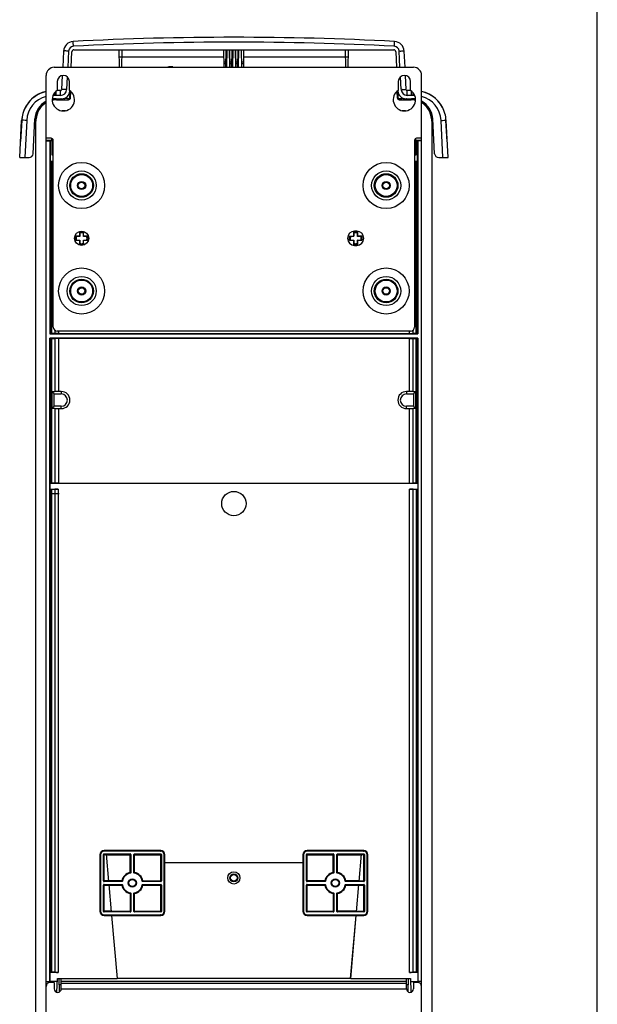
# Model space of a CAD drawing. Header units: millimetres. Extents: x 0 to 1400, y 0 to 1300.
# Tile 78 of 78: x 1115 to 1400, y 434 to 919. Entities that reach past the tile are written whole.
import ezdxf

# ---------------------------------------------------------------- set-up
doc = ezdxf.new("R2010")
doc.units = ezdxf.units.MM
doc.header["$LTSCALE"] = 84.740741
doc.linetypes.add('CENTER', pattern=[0.6, 0.375, -0.075, 0.075, -0.075])
doc.layers.get('0').update_dxf_attribs({"linetype": 'CONTINUOUS'})
doc.layers.add('00_COMPONENTS', color=7, linetype='CONTINUOUS')
doc.layers.add('03_AXES', color=7, linetype='CONTINUOUS')

msp = doc.modelspace()

# ---------------------------------------------------------------- linework, layer by layer
at = {"color": 7, "linetype": 'CONTINUOUS'}
msp.add_line((1400, 0), (1400, 1300), dxfattribs=at)
at = {"layer": '00_COMPONENTS', "color": 7, "linetype": 'CONTINUOUS'}
for p, q in [((1137.07, 903.84), (1136.65, 895.86)), ((1140.79, 895.86), (1141.19, 903.52)), ((1142.19, 904.47), (1299.76, 904.47)), ((1164.65, 895.86), (1164.5, 904.47)), ((1165.8, 895.86), (1165.95, 904.47)), ((1216.15, 895.86), (1216, 904.47)), ((1217, 895.86), (1217.15, 904.47)), ((1219.08, 895.86), (1218.93, 904.47)), ((1219.93, 895.86), (1220.08, 904.47)), ((1222.02, 895.86), (1221.87, 904.47)), ((1222.86, 895.86), (1223.01, 904.47)), ((1224.95, 895.86), (1224.8, 904.47)), ((1225.8, 895.86), (1225.95, 904.47)), ((1276.15, 895.86), (1276, 904.47)), ((1277.3, 895.86), (1277.45, 904.47)), ((1300.76, 903.52), (1301.16, 895.86)), ((1305.29, 895.86), (1304.87, 903.84)), ((1216.06, 900.86), (1165.88, 900.86)), ((1217.04, 898.36), (1216.11, 898.36)), ((1219.97, 898.36), (1219.04, 898.36)), ((1222.91, 898.36), (1221.97, 898.36)), ((1225.84, 898.36), (1224.91, 898.36)), ((1276.06, 900.86), (1225.88, 900.86)), ((1132.47, 895.86), (1309.47, 895.86)), ((1190.88, 896.12), (1192.94, 895.86)), ((1217.03, 897.64), (1216.12, 897.64)), ((1219.96, 897.64), (1219.05, 897.64)), ((1222.89, 897.64), (1221.99, 897.64)), ((1225.83, 897.64), (1224.92, 897.64)), ((1128.47, 424.36), (1128.47, 891.86)), ((1133.97, 888.86), (1133.97, 884.47)), ((1136.44, 891.81), (1136.08, 884.84)), ((1139.97, 884.47), (1139.97, 888.86)), ((1301.97, 888.86), (1301.97, 884.47)), ((1305.87, 884.84), (1305.5, 891.81)), ((1307.97, 884.47), (1307.97, 888.86)), ((1313.47, 424.36), (1313.47, 891.86)), ((1135.58, 884.36), (1133.82, 884.36)), ((1140.18, 884.32), (1139.95, 879.96)), ((1140.52, 880.81), (1140.69, 883.92)), ((1301.26, 883.92), (1301.42, 880.81)), ((1301.95, 880.89), (1301.77, 884.32)), ((1308.13, 884.36), (1306.37, 884.36)), ((1133.46, 880.36), (1136.18, 880.36)), ((1133.59, 879.86), (1139.52, 879.86)), ((1135.98, 880.07), (1135.98, 879.86)), ((1139.89, 880.49), (1137.47, 880.36)), ((1137.47, 879.86), (1137.47, 880.37)), ((1140.39, 880.36), (1139.97, 880.36)), ((1301.97, 880.36), (1301.56, 880.36)), ((1301.99, 879.96), (1301.97, 880.49)), ((1304.47, 880.36), (1302.05, 880.49)), ((1302.42, 879.86), (1308.35, 879.86)), ((1303.92, 879.89), (1302.89, 879.95)), ((1304.47, 880.37), (1304.47, 879.86)), ((1305.77, 880.36), (1308.49, 880.36)), ((1305.97, 880.07), (1305.96, 879.86)), ((1138.05, 874.47), (1136.45, 874.39)), ((1305.49, 874.39), (1303.9, 874.47)), ((1115.47, 851.36), (1116.43, 869.67)), ((1116.49, 869.7), (1115.94, 859.22)), ((1116.57, 871.12), (1116.61, 871.04)), ((1122.08, 853.26), (1122.98, 870.41)), ((1123.47, 867.81), (1123.61, 870.39)), ((1123.47, 371.36), (1123.47, 869.86)), ((1318.34, 870.39), (1318.47, 867.81)), ((1318.47, 869.86), (1318.47, 371.36)), ((1319.87, 853.26), (1318.97, 870.41)), ((1325.33, 871.04), (1325.38, 871.12)), ((1326.01, 859.22), (1325.46, 869.7)), ((1326.48, 851.36), (1325.52, 869.67)), ((1115.94, 859.22), (1115.88, 859.21)), ((1130.97, 860.86), (1128.47, 860.86)), ((1131.33, 859.86), (1128.47, 859.86)), ((1128.47, 859.64), (1130.39, 859.64)), ((1130.47, 859.72), (1130.39, 859.64)), ((1130.39, 859.64), (1130.39, 764.53)), ((1130.47, 859.72), (1131.26, 859.72)), ((1130.47, 859.72), (1130.47, 849.61)), ((1131.26, 859.72), (1131.33, 859.86)), ((1131.26, 859.72), (1131.26, 852.65)), ((1131.33, 859.86), (1131.33, 860.86)), ((1131.97, 767.86), (1131.97, 859.86)), ((1309.97, 859.86), (1309.97, 767.86)), ((1310.62, 859.86), (1310.62, 860.86)), ((1313.47, 859.86), (1310.62, 859.86)), ((1310.69, 859.72), (1310.62, 859.86)), ((1311.47, 859.72), (1310.69, 859.72)), ((1310.69, 852.65), (1310.69, 859.72)), ((1313.47, 860.86), (1310.97, 860.86)), ((1311.47, 859.72), (1311.56, 859.64)), ((1311.47, 849.61), (1311.47, 859.72)), ((1313.47, 859.64), (1311.56, 859.64)), ((1311.56, 859.64), (1311.56, 764.53)), ((1326.07, 859.21), (1326.01, 859.22)), ((1115.47, 851.36), (1120.08, 851.36)), ((1130.47, 849.61), (1131.97, 849.61)), ((1130.47, 849.61), (1130.5, 849.58)), ((1131.26, 852.65), (1131.97, 853.36)), ((1131.26, 852.65), (1131.97, 852.65)), ((1310.69, 852.65), (1309.97, 853.36)), ((1309.97, 852.65), (1310.69, 852.65)), ((1309.97, 849.61), (1311.47, 849.61)), ((1311.47, 849.61), (1311.44, 849.58)), ((1321.87, 851.36), (1326.48, 851.36)), ((1144.97, 812.61), (1142.88, 812.61)), ((1142.88, 810.61), (1144.97, 810.61)), ((1142.92, 812.56), (1143.46, 812.54)), ((1143.46, 810.68), (1142.92, 810.67)), ((1145.04, 812.54), (1143.46, 812.54)), ((1143.46, 810.68), (1145.04, 810.68)), ((1144.97, 814.71), (1144.97, 812.61)), ((1144.97, 812.61), (1145.04, 812.54)), ((1144.97, 810.61), (1145.04, 810.68)), ((1144.97, 810.61), (1144.97, 808.52)), ((1145.04, 814.13), (1145.03, 814.67)), ((1145.04, 814.13), (1145.04, 812.54)), ((1145.04, 810.68), (1145.04, 809.1)), ((1146.92, 814.67), (1146.9, 814.13)), ((1146.9, 812.54), (1146.9, 814.13)), ((1146.97, 812.61), (1146.9, 812.54)), ((1148.49, 812.54), (1146.9, 812.54)), ((1146.9, 810.68), (1148.49, 810.68)), ((1146.97, 810.61), (1146.9, 810.68)), ((1146.9, 809.1), (1146.9, 810.68)), ((1146.97, 812.61), (1146.97, 814.71)), ((1149.07, 812.61), (1146.97, 812.61)), ((1146.97, 810.61), (1149.07, 810.61)), ((1146.97, 808.52), (1146.97, 810.61)), ((1148.49, 812.54), (1149.03, 812.56)), ((1149.03, 810.67), (1148.49, 810.68)), ((1277.88, 810.61), (1279.97, 810.61)), ((1278.46, 810.68), (1277.92, 810.67)), ((1277.94, 812.61), (1280.04, 812.61)), ((1278.46, 810.68), (1280.04, 810.68)), ((1279.97, 814.71), (1279.97, 812.61)), ((1279.97, 810.61), (1280.04, 810.68)), ((1279.97, 810.61), (1279.97, 808.52)), ((1280.04, 814.13), (1280.03, 814.67)), ((1280.04, 814.13), (1280.04, 812.61)), ((1280.04, 810.68), (1280.04, 809.1)), ((1281.47, 815.11), (1280.47, 815.11)), ((1281.92, 814.67), (1281.9, 814.13)), ((1281.9, 812.54), (1281.9, 814.13)), ((1281.97, 812.61), (1281.9, 812.54)), ((1283.49, 812.54), (1281.9, 812.54)), ((1281.9, 810.68), (1283.49, 810.68)), ((1281.97, 810.61), (1281.9, 810.68)), ((1281.9, 809.1), (1281.9, 810.68)), ((1281.97, 812.61), (1281.97, 814.71)), ((1284.07, 812.61), (1281.97, 812.61)), ((1281.97, 810.61), (1284.07, 810.61)), ((1281.97, 808.52), (1281.97, 810.61)), ((1283.49, 812.54), (1284.03, 812.56)), ((1284.03, 810.67), (1283.49, 810.68)), ((1145.03, 808.56), (1145.04, 809.1)), ((1146.9, 809.1), (1146.92, 808.56)), ((1280.03, 808.56), (1280.04, 809.1)), ((1280.47, 808.11), (1281.47, 808.11)), ((1281.9, 809.1), (1281.92, 808.56)), ((1130.5, 764.64), (1130.39, 764.53)), ((1130.39, 764.53), (1311.56, 764.53)), ((1311.56, 762.3), (1130.39, 762.3)), ((1130.39, 445.36), (1130.39, 762.3)), ((1130.5, 762.18), (1130.39, 762.3)), ((1132.81, 764.63), (1132.72, 764.63)), ((1132.72, 762.19), (1132.81, 762.19)), ((1307.97, 765.86), (1133.97, 765.86)), ((1134.5, 764.61), (1307.45, 764.61)), ((1307.45, 762.21), (1134.5, 762.21)), ((1309.23, 764.63), (1309.14, 764.63)), ((1309.14, 762.19), (1309.23, 762.19)), ((1311.56, 764.53), (1311.44, 764.64)), ((1311.44, 762.18), (1311.56, 762.3)), ((1311.56, 762.3), (1311.56, 445.36)), ((1131.28, 736.06), (1132.47, 734.86)), ((1131.28, 736.06), (1131.28, 727.67)), ((1132.47, 734.86), (1135.97, 734.86)), ((1132.47, 728.86), (1132.47, 734.86)), ((1135.97, 736.08), (1134.5, 736.08)), ((1307.45, 736.08), (1305.97, 736.08)), ((1305.97, 734.86), (1309.47, 734.86)), ((1310.67, 736.06), (1309.47, 734.86)), ((1309.47, 734.86), (1309.47, 728.86)), ((1310.67, 727.67), (1310.67, 736.06)), ((1131.28, 727.67), (1132.47, 728.86)), ((1135.97, 728.86), (1132.47, 728.86)), ((1309.47, 728.86), (1305.97, 728.86)), ((1310.67, 727.67), (1309.47, 728.86)), ((1134.5, 727.65), (1135.97, 727.65)), ((1305.97, 727.65), (1307.45, 727.65)), ((1130.42, 690.81), (1130.5, 690.89)), ((1311.53, 690.81), (1130.42, 690.81)), ((1130.42, 687.92), (1130.42, 690.81)), ((1132.81, 690.88), (1132.72, 690.88)), ((1134.5, 690.86), (1307.45, 690.86)), ((1309.23, 690.88), (1309.14, 690.88)), ((1311.53, 690.81), (1311.44, 690.89)), ((1311.53, 690.81), (1311.53, 687.92)), ((1130.42, 687.92), (1134.49, 687.92)), ((1130.42, 687.92), (1130.45, 687.88)), ((1307.45, 687.92), (1311.53, 687.92)), ((1311.53, 687.92), (1311.49, 687.88)), ((1184.89, 509.58), (1157.06, 509.58)), ((1284.89, 509.58), (1257.06, 509.58)), ((1155.26, 507.78), (1155.26, 479.95)), ((1156.69, 494.88), (1156.69, 507.85)), ((1156.99, 508.15), (1169.96, 508.15)), ((1158.08, 508.12), (1159.26, 494.6)), ((1170.26, 507.85), (1170.26, 499.03)), ((1171.69, 499.03), (1171.69, 507.85)), ((1171.99, 508.15), (1184.96, 508.15)), ((1185.26, 507.85), (1185.26, 494.88)), ((1186.69, 479.95), (1186.69, 507.78)), ((1255.26, 507.78), (1255.26, 479.95)), ((1256.69, 494.88), (1256.69, 507.85)), ((1256.99, 508.15), (1269.96, 508.15)), ((1270.26, 507.85), (1270.26, 499.03)), ((1271.69, 499.03), (1271.69, 507.85)), ((1271.99, 508.15), (1284.96, 508.15)), ((1282.69, 494.6), (1283.87, 508.12)), ((1285.26, 507.85), (1285.26, 494.88)), ((1286.69, 479.95), (1286.69, 507.78)), ((1186.73, 503.86), (1186.71, 503.87)), ((1254.93, 503.86), (1187.01, 503.86)), ((1254.92, 503.85), (1187.03, 503.85)), ((1255.23, 503.87), (1255.22, 503.86)), ((1156.69, 479.88), (1156.69, 492.85)), ((1165.81, 494.58), (1156.99, 494.58)), ((1156.99, 493.15), (1165.81, 493.15)), ((1159.39, 493.12), (1160.57, 479.6)), ((1184.96, 494.58), (1176.14, 494.58)), ((1176.14, 493.15), (1184.96, 493.15)), ((1185.26, 492.85), (1185.26, 479.88)), ((1256.69, 479.88), (1256.69, 492.85)), ((1265.81, 494.58), (1256.99, 494.58)), ((1256.99, 493.15), (1265.81, 493.15)), ((1284.96, 494.58), (1276.14, 494.58)), ((1276.14, 493.15), (1284.96, 493.15)), ((1281.38, 479.6), (1282.56, 493.12)), ((1285.26, 492.85), (1285.26, 479.88)), ((1170.26, 488.7), (1170.26, 479.88)), ((1171.69, 479.88), (1171.69, 488.7)), ((1270.26, 488.7), (1270.26, 479.88)), ((1271.69, 479.88), (1271.69, 488.7)), ((1169.96, 479.58), (1156.99, 479.58)), ((1157.06, 478.15), (1184.89, 478.15)), ((1160.69, 478.12), (1160.71, 478.11)), ((1160.73, 477.82), (1163.44, 446.86)), ((1160.75, 477.81), (1163.45, 446.86)), ((1184.96, 479.58), (1171.99, 479.58)), ((1269.96, 479.58), (1256.99, 479.58)), ((1257.06, 478.15), (1284.89, 478.15)), ((1284.96, 479.58), (1271.99, 479.58)), ((1278.49, 446.86), (1281.2, 477.81)), ((1278.51, 446.86), (1281.22, 477.82)), ((1281.24, 478.11), (1281.26, 478.12)), ((1130.42, 449.81), (1130.45, 449.84)), ((1134.49, 449.81), (1130.42, 449.81)), ((1130.42, 445.36), (1130.42, 449.81)), ((1133.79, 440.01), (1134.03, 446.86)), ((1134.03, 446.86), (1163.44, 446.86)), ((1135.06, 440.17), (1134.95, 446.86)), ((1135.97, 441.71), (1135.97, 446.86)), ((1278.49, 446.86), (1163.45, 446.86)), ((1278.51, 446.86), (1307.92, 446.86)), ((1305.97, 441.71), (1305.97, 446.86)), ((1306.88, 440.17), (1307, 446.86)), ((1311.53, 449.81), (1307.45, 449.81)), ((1307.92, 446.86), (1308.16, 440.01)), ((1311.53, 449.81), (1311.49, 449.84)), ((1128.47, 445.36), (1130.39, 445.36)), ((1133.97, 445.36), (1130.42, 445.36)), ((1132.47, 444.86), (1130.47, 444.86)), ((1132.47, 444.86), (1132.47, 441.71)), ((1135, 443.86), (1135.97, 443.86)), ((1305.97, 443.86), (1306.95, 443.86)), ((1307.97, 445.36), (1311.53, 445.36)), ((1311.47, 444.86), (1309.47, 444.86)), ((1309.47, 444.86), (1309.47, 441.71)), ((1313.47, 445.36), (1311.56, 445.36))]:
    msp.add_line(p, q, dxfattribs=at)
at = {"layer": '00_COMPONENTS', "color": 9, "linetype": 'CONTINUOUS'}
for p, q in [((1139.57, 903.84), (1139.15, 895.86)), ((1141.93, 906.21), (1141.92, 906.52)), ((1217.45, 904.47), (1217.3, 895.86)), ((1218.63, 904.47), (1218.78, 895.86)), ((1220.38, 904.47), (1220.23, 895.86)), ((1221.57, 904.47), (1221.72, 895.86)), ((1223.31, 904.47), (1223.16, 895.86)), ((1224.5, 904.47), (1224.65, 895.86)), ((1300.01, 906.21), (1300.03, 906.52)), ((1302.8, 895.86), (1302.38, 903.84)), ((1165.88, 900.78), (1164.56, 900.78)), ((1277.38, 900.78), (1276.06, 900.78)), ((1138.9, 891.16), (1138.57, 884.84)), ((1303.37, 884.84), (1303.04, 891.16)), ((1133.46, 881.99), (1133.46, 884.09)), ((1135.58, 881.99), (1135.58, 884.36)), ((1306.37, 881.99), (1306.37, 884.36)), ((1308.49, 881.99), (1308.49, 884.09)), ((1135.58, 881.99), (1133.46, 881.99)), ((1308.49, 881.99), (1306.37, 881.99)), ((1118.92, 869.67), (1117.96, 851.36)), ((1323.98, 851.36), (1323.02, 869.68)), ((1130.5, 849.58), (1130.5, 764.64)), ((1131.14, 849.57), (1131.14, 764.66)), ((1310.8, 764.66), (1310.8, 849.57)), ((1311.44, 764.64), (1311.44, 849.58)), ((1130.5, 762.18), (1130.5, 690.89)), ((1131.14, 762.17), (1131.14, 690.91)), ((1132.72, 766.31), (1132.72, 764.63)), ((1132.72, 762.19), (1132.72, 736.07)), ((1134.5, 765.86), (1134.5, 764.61)), ((1134.5, 762.21), (1134.5, 736.08)), ((1307.45, 764.61), (1307.45, 765.86)), ((1307.45, 736.08), (1307.45, 762.21)), ((1309.23, 764.63), (1309.23, 766.31)), ((1309.23, 736.07), (1309.23, 762.19)), ((1310.8, 690.91), (1310.8, 762.17)), ((1311.44, 690.89), (1311.44, 762.18)), ((1135.97, 736.08), (1135.97, 734.86)), ((1305.97, 736.08), (1305.97, 734.86)), ((1135.97, 727.65), (1135.97, 728.86)), ((1305.97, 727.65), (1305.97, 728.86)), ((1132.72, 727.66), (1132.72, 690.88)), ((1134.5, 727.65), (1134.5, 690.86)), ((1307.45, 690.86), (1307.45, 727.65)), ((1309.23, 690.88), (1309.23, 727.66)), ((1130.45, 687.88), (1130.45, 449.84)), ((1131.08, 687.87), (1131.08, 449.86)), ((1132.72, 687.9), (1132.72, 449.83)), ((1134.49, 687.92), (1134.49, 449.81)), ((1307.45, 449.81), (1307.45, 687.92)), ((1309.23, 449.83), (1309.23, 687.9)), ((1310.86, 449.86), (1310.86, 687.87)), ((1311.49, 449.84), (1311.49, 687.88)), ((1184.91, 509.9), (1157.03, 509.9)), ((1157.03, 509.9), (1157.03, 509.6)), ((1184.91, 509.6), (1157.03, 509.6)), ((1157.06, 509.58), (1157.03, 509.6)), ((1184.89, 509.58), (1184.91, 509.6)), ((1184.91, 509.9), (1184.91, 509.6)), ((1284.91, 509.9), (1257.03, 509.9)), ((1257.03, 509.9), (1257.03, 509.6)), ((1284.91, 509.6), (1257.03, 509.6)), ((1257.06, 509.58), (1257.03, 509.6)), ((1284.89, 509.58), (1284.91, 509.6)), ((1284.91, 509.9), (1284.91, 509.6)), ((1154.93, 507.8), (1155.23, 507.8)), ((1154.93, 507.8), (1154.93, 479.92)), ((1155.26, 507.78), (1155.23, 507.8)), ((1155.23, 507.8), (1155.23, 479.92)), ((1156.71, 507.82), (1156.69, 507.85)), ((1156.71, 507.82), (1158.1, 507.82)), ((1156.71, 494.9), (1156.71, 507.82)), ((1157.01, 508.12), (1156.99, 508.15)), ((1157.01, 507.82), (1157.01, 508.12)), ((1157.01, 494.6), (1157.01, 507.82)), ((1158.08, 508.11), (1169.92, 508.11)), ((1158.1, 507.81), (1170.22, 507.81)), ((1169.96, 508.15), (1169.92, 508.11)), ((1169.92, 499.06), (1169.92, 508.11)), ((1170.26, 507.85), (1170.22, 507.81)), ((1170.22, 507.81), (1170.22, 499.06)), ((1171.69, 507.85), (1171.73, 507.81)), ((1171.73, 507.81), (1185.22, 507.81)), ((1171.73, 499.06), (1171.73, 507.81)), ((1171.99, 508.15), (1172.03, 508.11)), ((1172.03, 508.11), (1184.92, 508.11)), ((1172.03, 499.06), (1172.03, 508.11)), ((1184.96, 508.15), (1184.92, 508.11)), ((1184.92, 494.62), (1184.92, 508.11)), ((1185.26, 507.85), (1185.22, 507.81)), ((1185.22, 507.81), (1185.22, 494.92)), ((1186.69, 507.78), (1186.71, 507.8)), ((1187.01, 507.8), (1186.71, 507.8)), ((1186.71, 503.87), (1186.71, 507.8)), ((1187.01, 503.86), (1187.01, 507.8)), ((1254.93, 507.8), (1255.23, 507.8)), ((1254.93, 507.8), (1254.93, 503.86)), ((1255.26, 507.78), (1255.23, 507.8)), ((1255.23, 507.8), (1255.23, 503.87)), ((1256.69, 507.85), (1256.73, 507.81)), ((1256.73, 507.81), (1270.22, 507.81)), ((1256.73, 494.92), (1256.73, 507.81)), ((1256.99, 508.15), (1257.03, 508.11)), ((1257.03, 508.11), (1269.92, 508.11)), ((1257.03, 494.62), (1257.03, 508.11)), ((1269.96, 508.15), (1269.92, 508.11)), ((1269.92, 499.06), (1269.92, 508.11)), ((1270.26, 507.85), (1270.22, 507.81)), ((1270.22, 507.81), (1270.22, 499.06)), ((1271.69, 507.85), (1271.73, 507.81)), ((1271.73, 507.81), (1283.84, 507.81)), ((1271.73, 499.06), (1271.73, 507.81)), ((1271.99, 508.15), (1272.03, 508.11)), ((1272.03, 508.11), (1283.87, 508.11)), ((1272.03, 499.06), (1272.03, 508.11)), ((1283.84, 507.82), (1285.23, 507.82)), ((1284.93, 508.12), (1284.96, 508.15)), ((1284.93, 494.9), (1284.93, 508.12)), ((1285.23, 507.82), (1285.26, 507.85)), ((1285.23, 507.82), (1285.23, 494.9)), ((1286.69, 507.78), (1286.71, 507.8)), ((1287.01, 507.8), (1286.71, 507.8)), ((1286.71, 479.92), (1286.71, 507.8)), ((1287.01, 479.92), (1287.01, 507.8)), ((1186.73, 479.9), (1186.73, 503.86)), ((1187.03, 479.9), (1187.03, 503.85)), ((1254.92, 503.85), (1254.92, 479.9)), ((1255.22, 503.86), (1255.22, 479.9)), ((1169.92, 499.06), (1170.22, 499.06)), ((1169.92, 499.06), (1169.98, 498.77)), ((1170.02, 498.73), (1169.98, 498.77)), ((1172.03, 499.06), (1171.73, 499.06)), ((1171.97, 498.77), (1171.93, 498.73)), ((1172.03, 499.06), (1171.97, 498.77)), ((1269.92, 499.06), (1270.22, 499.06)), ((1269.92, 499.06), (1269.98, 498.77)), ((1270.02, 498.73), (1269.98, 498.77)), ((1272.03, 499.06), (1271.73, 499.06)), ((1271.97, 498.77), (1271.93, 498.73)), ((1272.03, 499.06), (1271.97, 498.77)), ((1156.71, 494.9), (1156.69, 494.88)), ((1156.71, 492.82), (1156.69, 492.85)), ((1159.23, 494.9), (1156.71, 494.9)), ((1156.71, 492.82), (1159.41, 492.82)), ((1156.71, 479.9), (1156.71, 492.82)), ((1157.01, 494.6), (1156.99, 494.58)), ((1157.01, 493.12), (1156.99, 493.15)), ((1159.26, 494.6), (1157.01, 494.6)), ((1157.01, 493.12), (1159.39, 493.12)), ((1157.01, 492.82), (1157.01, 493.12)), ((1157.01, 479.6), (1157.01, 492.82)), ((1165.77, 494.92), (1159.23, 494.92)), ((1165.77, 494.62), (1159.26, 494.62)), ((1159.39, 493.11), (1165.77, 493.11)), ((1159.42, 492.81), (1165.77, 492.81)), ((1165.77, 494.92), (1166.07, 494.86)), ((1165.77, 494.92), (1165.77, 494.62)), ((1165.77, 492.81), (1165.77, 493.11)), ((1165.77, 492.81), (1166.07, 492.87)), ((1166.07, 494.86), (1166.1, 494.82)), ((1166.1, 492.91), (1166.07, 492.87)), ((1175.85, 494.82), (1175.88, 494.86)), ((1175.85, 492.91), (1175.88, 492.87)), ((1176.17, 494.92), (1175.88, 494.86)), ((1176.17, 492.81), (1175.88, 492.87)), ((1176.17, 494.92), (1185.22, 494.92)), ((1176.17, 494.92), (1176.17, 494.62)), ((1184.92, 494.62), (1176.17, 494.62)), ((1176.17, 493.11), (1184.92, 493.11)), ((1176.17, 492.81), (1176.17, 493.11)), ((1176.17, 492.81), (1185.22, 492.81)), ((1184.92, 494.62), (1184.96, 494.58)), ((1184.92, 493.11), (1184.96, 493.15)), ((1184.92, 479.62), (1184.92, 493.11)), ((1185.22, 494.92), (1185.26, 494.88)), ((1185.22, 492.81), (1185.26, 492.85)), ((1185.22, 492.81), (1185.22, 479.92)), ((1256.69, 494.88), (1256.73, 494.92)), ((1256.69, 492.85), (1256.73, 492.81)), ((1265.77, 494.92), (1256.73, 494.92)), ((1256.73, 492.81), (1265.77, 492.81)), ((1256.73, 479.92), (1256.73, 492.81)), ((1256.99, 494.58), (1257.03, 494.62)), ((1256.99, 493.15), (1257.03, 493.11)), ((1265.77, 494.62), (1257.03, 494.62)), ((1257.03, 493.11), (1265.77, 493.11)), ((1257.03, 479.62), (1257.03, 493.11)), ((1265.77, 494.92), (1266.07, 494.86)), ((1265.77, 494.92), (1265.77, 494.62)), ((1265.77, 492.81), (1265.77, 493.11)), ((1265.77, 492.81), (1266.07, 492.87)), ((1266.07, 494.86), (1266.1, 494.82)), ((1266.1, 492.91), (1266.07, 492.87)), ((1275.85, 492.91), (1275.88, 492.87)), ((1276.17, 494.92), (1275.88, 494.86)), ((1276.17, 492.81), (1275.88, 492.87)), ((1282.72, 494.92), (1276.17, 494.92)), ((1276.17, 494.92), (1276.17, 494.62)), ((1282.69, 494.62), (1276.17, 494.62)), ((1276.17, 493.11), (1282.56, 493.11)), ((1276.17, 492.81), (1276.17, 493.11)), ((1276.17, 492.81), (1282.53, 492.81)), ((1282.53, 492.82), (1285.23, 492.82)), ((1282.56, 493.12), (1284.93, 493.12)), ((1284.93, 494.6), (1282.69, 494.6)), ((1282.71, 494.9), (1285.23, 494.9)), ((1284.93, 494.9), (1284.93, 494.6)), ((1284.93, 494.6), (1284.96, 494.58)), ((1284.93, 493.12), (1284.96, 493.15)), ((1284.93, 479.9), (1284.93, 493.12)), ((1285.23, 494.9), (1285.26, 494.88)), ((1285.23, 492.82), (1285.26, 492.85)), ((1285.23, 492.82), (1285.23, 479.9)), ((1169.92, 488.66), (1169.98, 488.96)), ((1169.92, 488.66), (1170.22, 488.66)), ((1169.92, 488.66), (1169.92, 479.62)), ((1169.98, 488.96), (1170.02, 488.99)), ((1170.22, 488.66), (1170.22, 479.92)), ((1172.03, 488.66), (1171.73, 488.66)), ((1171.73, 479.92), (1171.73, 488.66)), ((1171.93, 488.99), (1171.97, 488.96)), ((1172.03, 488.66), (1171.97, 488.96)), ((1172.03, 479.62), (1172.03, 488.66)), ((1269.92, 488.66), (1269.98, 488.96)), ((1269.92, 488.66), (1270.22, 488.66)), ((1269.92, 488.66), (1269.92, 479.62)), ((1269.98, 488.96), (1270.02, 488.99)), ((1270.22, 488.66), (1270.22, 479.92)), ((1272.03, 488.66), (1271.73, 488.66)), ((1271.73, 479.92), (1271.73, 488.66)), ((1271.93, 488.99), (1271.97, 488.96)), ((1272.03, 488.66), (1271.97, 488.96)), ((1272.03, 479.62), (1272.03, 488.66)), ((1154.93, 479.92), (1155.23, 479.92)), ((1155.26, 479.95), (1155.23, 479.92)), ((1156.71, 479.9), (1156.69, 479.88)), ((1160.54, 479.9), (1156.71, 479.9)), ((1157.01, 479.6), (1156.99, 479.58)), ((1160.57, 479.6), (1157.01, 479.6)), ((1157.06, 478.15), (1157.03, 478.12)), ((1157.03, 478.12), (1160.69, 478.12)), ((1157.03, 477.82), (1157.03, 478.12)), ((1157.03, 477.82), (1160.73, 477.82)), ((1160.54, 479.92), (1170.22, 479.92)), ((1169.92, 479.62), (1160.57, 479.62)), ((1160.71, 478.11), (1184.93, 478.11)), ((1160.75, 477.81), (1184.93, 477.81)), ((1169.96, 479.58), (1169.92, 479.62)), ((1170.26, 479.88), (1170.22, 479.92)), ((1171.69, 479.88), (1171.73, 479.92)), ((1171.73, 479.92), (1185.22, 479.92)), ((1171.99, 479.58), (1172.03, 479.62)), ((1184.92, 479.62), (1172.03, 479.62)), ((1184.93, 478.11), (1184.89, 478.15)), ((1184.96, 479.58), (1184.92, 479.62)), ((1184.93, 477.81), (1184.93, 478.11)), ((1185.26, 479.88), (1185.22, 479.92)), ((1186.73, 479.9), (1186.69, 479.95)), ((1187.03, 479.9), (1186.73, 479.9)), ((1254.92, 479.9), (1255.22, 479.9)), ((1255.22, 479.9), (1255.26, 479.95)), ((1256.69, 479.88), (1256.73, 479.92)), ((1256.73, 479.92), (1270.22, 479.92)), ((1256.99, 479.58), (1257.03, 479.62)), ((1257.01, 478.11), (1257.06, 478.15)), ((1257.01, 478.11), (1281.24, 478.11)), ((1257.01, 477.81), (1257.01, 478.11)), ((1257.01, 477.81), (1281.2, 477.81)), ((1269.92, 479.62), (1257.03, 479.62)), ((1269.96, 479.58), (1269.92, 479.62)), ((1270.26, 479.88), (1270.22, 479.92)), ((1271.69, 479.88), (1271.73, 479.92)), ((1281.4, 479.92), (1271.73, 479.92)), ((1271.99, 479.58), (1272.03, 479.62)), ((1281.38, 479.62), (1272.03, 479.62)), ((1281.22, 477.82), (1284.91, 477.82)), ((1281.26, 478.12), (1284.91, 478.12)), ((1284.93, 479.6), (1281.38, 479.6)), ((1281.4, 479.9), (1285.23, 479.9)), ((1284.89, 478.15), (1284.91, 478.12)), ((1284.91, 477.82), (1284.91, 478.12)), ((1284.93, 479.9), (1284.93, 479.6)), ((1284.93, 479.6), (1284.96, 479.58)), ((1285.23, 479.9), (1285.26, 479.88)), ((1286.69, 479.95), (1286.71, 479.92)), ((1287.01, 479.92), (1286.71, 479.92)), ((1135.97, 445.51), (1305.97, 445.51)), ((1135.97, 444.53), (1305.97, 444.53)), ((1135.97, 441.71), (1305.97, 441.71))]:
    msp.add_line(p, q, dxfattribs=at)
for centre, radius in [((1145.97, 837.61), 11.34), ((1145.97, 837.61), 7.18), ((1295.97, 837.61), 11.34), ((1295.97, 837.61), 7.18), ((1145.97, 837.61), 5.81), ((1145.97, 837.61), 5.39), ((1295.97, 837.61), 5.81), ((1295.97, 837.61), 5.39), ((1145.97, 785.61), 11.34), ((1295.97, 785.61), 11.34), ((1145.97, 785.61), 7.18), ((1145.97, 785.61), 5.81), ((1145.97, 785.61), 5.39), ((1295.97, 785.61), 7.18), ((1295.97, 785.61), 5.81), ((1295.97, 785.61), 5.39)]:
    msp.add_circle(centre, radius, dxfattribs=at)
at = {"layer": '00_COMPONENTS', "color": 7, "linetype": 'CONTINUOUS'}
for centre, radius in [((1145.97, 837.61), 2), ((1295.97, 837.61), 2), ((1145.97, 837.61), 1.62), ((1295.97, 837.61), 1.62), ((1145.97, 811.61), 3.5), ((1145.97, 785.61), 2), ((1145.97, 785.61), 1.62), ((1295.97, 785.61), 2), ((1295.97, 785.61), 1.62), ((1220.97, 680.86), 6), ((1170.97, 493.86), 2), ((1170.97, 493.86), 1.7), ((1220.97, 496.36), 3.01), ((1220.97, 496.36), 2), ((1220.97, 496.36), 1.62), ((1270.97, 493.86), 2), ((1270.97, 493.86), 1.7)]:
    msp.add_circle(centre, radius, dxfattribs=at)
for centre, radius, start, end in [((1142.07, 903.58), 5, 93.0225, 177), ((1220.97, -590.84), 1501.5, 86.97751, 93.02249), ((1299.88, 903.58), 5, 3, 86.9775), ((1142.19, 903.47), 1, 90, 177), ((1299.76, 903.47), 1, 3, 90), ((1132.47, 891.86), 4, 90, 180), ((1190.21, 890.79), 5.38, 98.2474, 109.3811), ((1190.21, 890.79), 5.38, 82.7792, 98.1965), ((1309.47, 891.86), 4, 0, 90), ((1136.97, 888.86), 3, 0, 180), ((1304.97, 888.86), 3, 0, 180), ((1131.91, 868.86), 15.5, 102.802, 160.4359), ((1136.97, 879.86), 5.5, 123.0557, 56.9443), ((1135.58, 884.86), 0.5, 270, 357), ((1136.18, 884.36), 4, 270, 357), ((1304.97, 879.86), 5.5, 123.0557, 56.9443), ((1305.77, 884.36), 4, 183, 270), ((1306.37, 884.86), 0.5, 183, 270), ((1310.04, 868.86), 15.5, 19.5664, 77.198), ((1133.46, 869.86), 10.5, 118.3671, 177), ((1133.47, 869.86), 10, 120, 180), ((1133.59, 869.86), 10, 120.8069, 177), ((1133.46, 869.86), 10.5, 90, 100.8656), ((1133.47, 869.86), 10, 90, 101.518), ((1133.59, 869.86), 10, 90, 102.2076), ((1135.68, 880.06), 0.3, 1, 90), ((1137.77, 880.37), 0.3, 111.7853, 180), ((1139, 880.94), 1, 273, 357), ((1139.52, 880.86), 1, 270, 357), ((1302.42, 880.86), 1, 183, 270), ((1302.94, 880.94), 1, 183, 267), ((1304.17, 880.37), 0.3, 0, 68.2147), ((1306.27, 880.06), 0.3, 100.3563, 179), ((1308.35, 869.86), 10, 77.7924, 90), ((1308.49, 869.86), 10.5, 79.1344, 90), ((1308.47, 869.86), 10, 78.482, 86.3476), ((1308.49, 869.86), 10.5, 3, 61.6329), ((1308.47, 869.86), 10, 0, 60), ((1308.35, 869.86), 10, 3, 59.1931), ((1131.91, 868.86), 15.5, 164.0267, 177), ((1132.09, 868.88), 15.62, 172.0579, 177.005), ((1310.04, 868.86), 15.5, 3, 15.9733), ((1309.85, 868.88), 15.63, 2.9937, 7.9372), ((1130.97, 859.86), 1, 0, 90), ((1310.97, 859.86), 1, 90, 180), ((1120.08, 853.36), 2, 270, 357), ((1321.87, 853.36), 2, 183, 270), ((1145.97, 811.61), 3.25, 162.0798, 197.9202), ((1145.97, 811.61), 3.2, 162.7615, 197.2385), ((1151.71, 819.03), 10.91, 216.0392, 216.3801), ((1151.71, 804.19), 10.91, 143.6199, 143.9608), ((1145.97, 811.61), 2.68, 159.6928, 200.3072), ((1145.97, 811.61), 3.25, 72.0798, 107.9202), ((1138.55, 805.88), 10.91, 53.6199, 53.9608), ((1145.97, 811.61), 3.2, 72.7615, 107.2385), ((1145.97, 811.61), 2.68, 69.6928, 110.3072), ((1153.39, 805.88), 10.91, 126.0392, 126.3801), ((1145.97, 811.61), 2.68, 339.6928, 20.3072), ((1140.24, 819.03), 10.91, 323.6199, 323.9608), ((1145.97, 811.61), 3.2, 342.7615, 17.2385), ((1140.24, 804.19), 10.91, 36.0392, 36.3801), ((1145.97, 811.61), 3.25, 342.0798, 17.9202), ((1280.47, 811.61), 3.5, 90, 270), ((1280.97, 811.61), 3.25, 162.0798, 197.9202), ((1280.97, 811.61), 3.2, 161.7759, 197.2385), ((1286.71, 804.19), 10.91, 143.6199, 143.9608), ((1280.97, 811.61), 2.68, 158.0923, 200.3072), ((1280.97, 811.61), 3.25, 72.0798, 107.9202), ((1280.97, 811.61), 3.2, 72.7615, 107.2385), ((1280.97, 811.61), 2.68, 69.6928, 110.3072), ((1281.47, 811.61), 3.5, 270, 90), ((1288.39, 805.88), 10.91, 126.0392, 126.3801), ((1280.97, 811.61), 2.68, 339.6928, 20.3072), ((1275.24, 819.03), 10.91, 323.6199, 323.9608), ((1280.97, 811.61), 3.2, 342.7615, 17.2385), ((1275.24, 804.19), 10.91, 36.0392, 36.3801), ((1280.97, 811.61), 3.25, 342.0798, 17.9202), ((1138.55, 817.35), 10.91, 306.0392, 306.3801), ((1145.97, 811.61), 3.25, 252.0798, 287.9202), ((1145.97, 811.61), 3.2, 252.7615, 287.2385), ((1145.97, 811.61), 2.68, 249.6928, 290.3072), ((1153.39, 817.35), 10.91, 233.6199, 233.9608), ((1273.55, 817.35), 10.91, 306.0392, 306.3801), ((1280.97, 811.61), 3.25, 252.0798, 287.9202), ((1280.97, 811.61), 3.2, 252.7615, 287.2385), ((1280.97, 811.61), 2.68, 249.6928, 290.3072), ((1288.39, 817.35), 10.91, 233.6199, 233.9608), ((1133.97, 767.86), 2, 180, 270), ((1307.97, 767.86), 2, 270, 360), ((1134.41, 691.13), 71.08, 89.9304, 91.289), ((1307.54, 835.7), 71.08, 269.9304, 271.289), ((1135.97, 731.86), 4.22, 270, 90), ((1135.97, 731.86), 3, 270, 90), ((1305.97, 731.86), 4.22, 90, 270), ((1305.97, 731.86), 3, 90, 270), ((1307.54, 761.95), 71.08, 269.9304, 271.289), ((1170.97, 493.86), 4.97, 101.1143, 168.8857), ((1170.97, 493.86), 4.97, 11.1143, 78.8857), ((1270.97, 493.86), 4.97, 101.1143, 168.8857), ((1270.97, 493.86), 4.97, 11.1143, 78.8857), ((1170.97, 493.86), 4.97, 191.1143, 258.8857), ((1170.97, 493.86), 4.97, 281.1143, 348.8857), ((1270.97, 493.86), 4.97, 191.1143, 258.8857), ((1270.97, 493.86), 4.97, 281.1143, 348.8857), ((1130.47, 442.86), 2, 90, 180), ((1134.22, 441.71), 1.75, 180, 360), ((1307.72, 441.71), 1.75, 180, 360), ((1311.47, 442.86), 2, 0, 90)]:
    msp.add_arc(centre, radius, start, end, dxfattribs=at)
at = {"layer": '00_COMPONENTS', "color": 9, "linetype": 'CONTINUOUS'}
for centre, radius, start, end in [((1220.97, -590.72), 1499.01, 86.97753, 93.02247), ((1137.12, 857.08), 46.83, 87.0059, 87.6405), ((1142.07, 903.71), 2.5, 93.0227, 176.9998), ((1299.88, 903.71), 2.5, 3.0002, 86.9773), ((1304.82, 857.08), 46.83, 92.3595, 92.9941), ((1135.58, 884.99), 3, 270.0031, 356.9969), ((1136.13, 838.07), 46.83, 87.0059, 87.6405), ((1305.82, 838.07), 46.83, 92.3595, 92.9941), ((1306.37, 884.99), 3, 183.0031, 269.9969), ((1131.91, 868.99), 13, 105.315, 177.0293), ((1131.91, 869.01), 12.98, 86.5144, 90.0229), ((1133.46, 869.97), 12.02, 90.0036, 93.6286), ((1308.49, 869.96), 12.03, 86.3731, 89.9948), ((1310.04, 869.03), 12.96, 89.9672, 93.4901), ((1310.04, 868.99), 13, 3.0273, 74.6771), ((1157.03, 507.8), 2.1, 90.0002, 179.9998), ((1157.03, 507.8), 1.8, 89.9771, 180.0229), ((1184.91, 507.8), 2.1, 0.0002, 89.9998), ((1184.92, 507.8), 1.8, 359.9771, 90.0229), ((1257.03, 507.8), 2.1, 90.0002, 179.9998), ((1257.03, 507.8), 1.8, 89.9771, 180.0229), ((1284.91, 507.8), 2.1, 0.0002, 89.9998), ((1284.92, 507.8), 1.8, 359.9771, 90.0229), ((1157.01, 507.82), 0.3, 90.0664, 179.9336), ((1169.92, 507.81), 0.3, 0.0665, 89.9335), ((1172.03, 507.81), 0.3, 90.0665, 179.9335), ((1184.92, 507.81), 0.3, 0.0665, 89.9335), ((1257.03, 507.81), 0.3, 90.0665, 179.9335), ((1269.92, 507.81), 0.3, 0.0665, 89.9335), ((1272.03, 507.81), 0.3, 90.0665, 179.9335), ((1284.93, 507.82), 0.3, 0.0664, 89.9336), ((1170.97, 493.86), 5.31, 101.49, 168.51), ((1170.97, 493.86), 5.01, 101.49, 168.51), ((1159.67, 486.15), 16.67, 50.5573, 50.7452), ((1182.28, 486.15), 16.67, 129.2548, 129.4427), ((1170.97, 493.86), 5.01, 11.49, 78.51), ((1170.97, 493.86), 5.31, 11.49, 78.51), ((1270.97, 493.86), 5.31, 101.49, 168.51), ((1270.97, 493.86), 5.01, 101.49, 168.51), ((1259.67, 486.15), 16.67, 50.5573, 50.7452), ((1282.28, 486.15), 16.67, 129.2548, 129.4427), ((1270.97, 493.86), 5.31, 11.49, 78.51), ((1157.01, 494.9), 0.3, 180.0664, 269.9336), ((1157.01, 492.82), 0.3, 90.0664, 179.9336), ((1178.68, 505.17), 16.67, 219.2548, 219.4427), ((1178.68, 482.55), 16.67, 140.5573, 140.7452), ((1170.97, 493.86), 5.31, 191.49, 258.51), ((1170.97, 493.86), 5.01, 191.49, 258.51), ((1170.97, 493.86), 5.01, 281.49, 348.51), ((1170.97, 493.86), 5.31, 281.49, 348.51), ((1163.26, 505.17), 16.67, 320.5573, 320.7452), ((1163.26, 482.55), 16.67, 39.2548, 39.4427), ((1184.92, 494.92), 0.3, 270.0664, 359.9336), ((1184.92, 492.81), 0.3, 0.0664, 89.9336), ((1257.03, 494.92), 0.3, 180.0665, 269.9335), ((1257.03, 492.81), 0.3, 90.0665, 179.9335), ((1278.68, 505.17), 16.67, 219.2548, 219.4427), ((1278.68, 482.55), 16.67, 140.5573, 140.7452), ((1270.97, 493.86), 5.31, 191.49, 258.51), ((1270.97, 493.86), 5.01, 281.49, 348.51), ((1270.97, 493.86), 5.31, 281.49, 348.51), ((1263.26, 505.17), 16.67, 320.5573, 320.7452), ((1263.26, 482.55), 16.67, 39.2548, 39.4427), ((1284.93, 494.9), 0.3, 270.0664, 359.9336), ((1284.93, 492.82), 0.3, 0.0664, 89.9336), ((1159.67, 501.57), 16.67, 309.2548, 309.4427), ((1182.28, 501.57), 16.67, 230.5573, 230.7452), ((1259.67, 501.57), 16.67, 309.2548, 309.4427), ((1282.28, 501.57), 16.67, 230.5573, 230.7452), ((1157.03, 479.92), 2.1, 180.0002, 269.9998), ((1157.03, 479.92), 1.8, 179.9771, 270.0229), ((1157.01, 479.9), 0.3, 180.0664, 269.9336), ((1169.92, 479.92), 0.3, 270.0665, 359.9335), ((1172.03, 479.92), 0.3, 180.0665, 269.9335), ((1184.92, 479.92), 0.3, 270.0665, 359.9335), ((1184.93, 479.9), 2.1, 270.0001, 359.9999), ((1184.93, 479.9), 1.8, 269.977, 0.023), ((1257.01, 479.9), 2.1, 180.0001, 269.9999), ((1257.03, 479.92), 0.3, 180.0665, 269.9335), ((1269.92, 479.92), 0.3, 270.0665, 359.9335), ((1272.03, 479.92), 0.3, 180.0665, 269.9335), ((1284.91, 479.92), 2.1, 270.0002, 359.9998), ((1284.92, 479.92), 1.8, 269.9771, 0.0229), ((1284.93, 479.9), 0.3, 270.0664, 359.9336)]:
    msp.add_arc(centre, radius, start, end, dxfattribs=at)
at = {"layer": '00_COMPONENTS', "color": 7, "linetype": 'CONTINUOUS'}
for centre, major_axis, ratio, start_param, end_param in [((1131, 849.58), (0.5, 0), 0.034921, -3.106686, -1.28791), ((1129.75, 849.73), (5, 0), 0.034921, -1.28791, -1.109533), ((1312.2, 849.73), (5, 0), 0.034921, -2.03206, -1.853683), ((1310.94, 849.58), (0.5, 0), 0.034921, -1.853683, -0.034907), ((1131, 764.64), (0.5, 0), 0.034921, 1.28791, 3.106686), ((1131, 762.18), (0.5, 0), 0.034921, -3.106686, -1.28791), ((1129.75, 764.49), (5, 0), 0.034921, 0.935507, 1.28791), ((1129.75, 762.33), (5, 0), 0.034921, -1.28791, -0.935507), ((1312.2, 764.49), (5, 0), 0.034921, 1.853683, 2.206085), ((1312.2, 762.33), (5, 0), 0.034921, -2.206085, -1.853683), ((1310.94, 764.64), (0.5, 0), 0.034921, 0.034907, 1.853683), ((1310.94, 762.18), (0.5, 0), 0.034921, -1.853683, -0.034907), ((1129.75, 736.14), (5, 0), 0.017455, -1.259512, -0.935507), ((1134.5, 736.03), (3, 0), 0.017455, 1.570796, 2.206085), ((1307.45, 736.03), (3, 0), 0.017455, 0.935507, 1.570796), ((1312.2, 736.14), (5, 0), 0.017455, -2.206085, -1.88208), ((1129.75, 727.59), (5, 0), 0.017455, 0.935507, 1.259512), ((1134.5, 727.7), (3, 0), 0.017455, -2.206085, -1.570796), ((1307.45, 727.7), (3, 0), 0.017455, -1.570796, -0.935507), ((1312.2, 727.59), (5, 0), 0.017455, 1.88208, 2.206085), ((1131, 690.89), (0.5, 0), 0.034921, 1.28791, 3.106686), ((1129.75, 690.74), (5, 0), 0.034921, 0.935507, 1.28791), ((1312.2, 690.74), (5, 0), 0.034921, 1.853683, 2.206085), ((1310.94, 690.89), (0.5, 0), 0.034921, 0.034907, 1.853683), ((1130.95, 687.88), (0.5, 0), 0.034921, -3.106686, -1.302858), ((1129.76, 688.04), (5, 0), 0.034921, -1.302858, -0.937574), ((1134.49, 687.81), (3, 0), 0.034921, 1.570796, 2.204019), ((1307.45, 687.81), (3, 0), 0.034921, 0.937574, 1.570796), ((1312.19, 688.04), (5, 0), 0.034921, -2.204019, -1.838734), ((1310.99, 687.88), (0.5, 0), 0.034921, -1.838734, -0.034907), ((1157.06, 507.78), (1.27, -1.27), 0.998783, 2.356803, 3.926382), ((1184.89, 507.78), (-1.27, -1.27), 0.998783, 2.356803, 3.926382), ((1257.06, 507.78), (1.27, -1.27), 0.998783, 2.356803, 3.926382), ((1284.89, 507.78), (-1.27, -1.27), 0.998783, 2.356803, 3.926382), ((1156.99, 507.85), (-0.212, 0.212), 0.998783, -0.784789, 0.784789), ((1169.96, 507.85), (0.212, 0.212), 0.998783, -0.784789, 0.784789), ((1171.99, 507.85), (-0.212, 0.212), 0.998783, -0.784789, 0.784789), ((1184.96, 507.85), (0.212, 0.212), 0.998783, -0.784789, 0.784789), ((1256.99, 507.85), (-0.212, 0.212), 0.998783, -0.784789, 0.784789), ((1269.96, 507.85), (0.212, 0.212), 0.998783, -0.784789, 0.784789), ((1271.99, 507.85), (-0.212, 0.212), 0.998783, -0.784789, 0.784789), ((1284.96, 507.85), (0.212, 0.212), 0.998783, -0.784789, 0.784789), ((1187.01, 503.87), (0.3, 0), 0.034921, -3.106686, -1.570796), ((1187.03, 503.86), (0.3, 0), 0.034921, -3.106686, -1.570796), ((1254.92, 503.86), (0.3, 0), 0.034921, -1.570796, -0.034907), ((1254.93, 503.87), (0.3, 0), 0.034921, -1.570796, -0.034907), ((1156.99, 494.88), (0.212, 0.212), 0.998783, -3.926382, -2.356803), ((1156.99, 492.85), (-0.212, 0.212), 0.998783, -0.784789, 0.784789), ((1184.96, 494.88), (-0.212, 0.212), 0.998783, -3.926382, -2.356803), ((1184.96, 492.85), (0.212, 0.212), 0.998783, -0.784789, 0.784789), ((1256.99, 494.88), (0.212, 0.212), 0.998783, -3.926382, -2.356803), ((1256.99, 492.85), (-0.212, 0.212), 0.998783, -0.784789, 0.784789), ((1284.96, 494.88), (0.212, -0.212), 0.998783, -0.784789, 0.784789), ((1284.96, 492.85), (0.212, 0.212), 0.998783, -0.784789, 0.784789), ((1157.06, 479.95), (1.27, 1.27), 0.998783, 2.356803, 3.926382), ((1156.99, 479.88), (0.212, 0.212), 0.998783, -3.926382, -2.356803), ((1160.72, 477.82), (-0.026, 0.3), 0.034788, -1.573844, -0.037954), ((1160.74, 477.81), (-0.026, 0.3), 0.034788, -1.573844, -0.037954), ((1169.96, 479.88), (-0.212, 0.212), 0.998783, -3.926382, -2.356803), ((1171.99, 479.88), (0.212, 0.212), 0.998783, -3.926382, -2.356803), ((1184.89, 479.95), (1.27, -1.27), 0.998783, -0.784789, 0.784789), ((1184.96, 479.88), (-0.212, 0.212), 0.998783, -3.926382, -2.356803), ((1257.06, 479.95), (-1.27, -1.27), 0.998783, -0.784789, 0.784789), ((1256.99, 479.88), (0.212, 0.212), 0.998783, -3.926382, -2.356803), ((1269.96, 479.88), (-0.212, 0.212), 0.998783, -3.926382, -2.356803), ((1271.99, 479.88), (0.212, 0.212), 0.998783, -3.926382, -2.356803), ((1281.21, 477.81), (0.026, 0.3), 0.034788, 0.037954, 1.573844), ((1281.23, 477.82), (0.026, 0.3), 0.034788, 0.037954, 1.573844), ((1284.89, 479.95), (-1.27, 1.27), 0.998783, 2.356803, 3.926382), ((1284.96, 479.88), (-0.212, 0.212), 0.998783, -3.926382, -2.356803), ((1130.95, 449.84), (0.5, 0), 0.034921, 1.302858, 3.106686), ((1129.76, 449.69), (5, 0), 0.034921, 0.937574, 1.302858), ((1134.49, 449.92), (3, 0), 0.034921, -2.204019, -1.570796), ((1307.45, 449.92), (3, 0), 0.034921, -1.570796, -0.937574), ((1312.19, 449.69), (5, 0), 0.034921, 1.838734, 2.204019), ((1310.99, 449.84), (0.5, 0), 0.034921, 0.034907, 1.838734)]:
    msp.add_ellipse(centre, major_axis=major_axis, ratio=ratio, start_param=start_param, end_param=end_param, dxfattribs=at)
at = {"layer": '00_COMPONENTS', "color": 9, "linetype": 'CONTINUOUS'}
for points, knots in [([(1141.92, 906.52), (1141.9, 906.79), (1141.88, 907.18), (1141.86, 907.67), (1141.84, 907.97), (1141.82, 908.22), (1141.82, 908.39), (1141.81, 908.48), (1141.81, 908.53), (1141.8, 908.55), (1141.81, 908.57), (1141.8, 908.57)], [0, 0, 0, 0, 0.395603, 0.568271, 0.717205, 0.838023, 0.927116, 0.958775, 0.981573, 0.995363, 1, 1, 1, 1]), ([(1300.03, 906.52), (1300.04, 906.79), (1300.06, 907.18), (1300.09, 907.67), (1300.11, 907.97), (1300.12, 908.22), (1300.13, 908.39), (1300.14, 908.48), (1300.14, 908.53), (1300.15, 908.55), (1300.14, 908.57), (1300.14, 908.57)], [0, 0, 0, 0, 0.395597, 0.568265, 0.717198, 0.838019, 0.927113, 0.958773, 0.981572, 0.995362, 1, 1, 1, 1]), ([(1139.05, 903.87), (1138.79, 903.88), (1138.41, 903.89), (1137.94, 903.9), (1137.65, 903.9), (1137.42, 903.89), (1137.23, 903.88), (1137.14, 903.87), (1137.07, 903.86), (1137.07, 903.84)], [0, 0, 0, 0, 0.395327, 0.56716, 0.715235, 0.835224, 0.923834, 0.978717, 1, 1, 1, 1]), ([(1302.9, 903.87), (1303.16, 903.88), (1303.53, 903.89), (1304, 903.9), (1304.3, 903.9), (1304.53, 903.89), (1304.71, 903.88), (1304.8, 903.87), (1304.87, 903.86), (1304.87, 903.84)], [0, 0, 0, 0, 0.395327, 0.56716, 0.715235, 0.835223, 0.923834, 0.978717, 1, 1, 1, 1]), ([(1138.06, 884.86), (1137.79, 884.87), (1137.42, 884.88), (1136.95, 884.89), (1136.65, 884.89), (1136.42, 884.89), (1136.24, 884.88), (1136.15, 884.86), (1136.08, 884.85), (1136.08, 884.84)], [0, 0, 0, 0, 0.395327, 0.56716, 0.715235, 0.835224, 0.923834, 0.978717, 1, 1, 1, 1]), ([(1303.89, 884.86), (1304.15, 884.87), (1304.53, 884.88), (1305, 884.89), (1305.29, 884.89), (1305.53, 884.89), (1305.71, 884.88), (1305.8, 884.86), (1305.87, 884.85), (1305.87, 884.84)], [0, 0, 0, 0, 0.395327, 0.56716, 0.715235, 0.835224, 0.923834, 0.978717, 1, 1, 1, 1]), ([(1118.92, 869.67), (1118.4, 869.7), (1117.69, 869.73), (1116.88, 869.73), (1116.59, 869.72), (1116.49, 869.7)], [0, 0, 0, 0, 0.641498, 0.869949, 1, 1, 1, 1]), ([(1323.02, 869.67), (1323.54, 869.7), (1324.25, 869.73), (1325.06, 869.73), (1325.36, 869.72), (1325.46, 869.7)], [0, 0, 0, 0, 0.641481, 0.869932, 1, 1, 1, 1])]:
    msp.add_open_spline(points, degree=3, knots=knots, dxfattribs=at)
at = {"layer": '00_COMPONENTS', "color": 7, "linetype": 'CONTINUOUS'}
for points, knots in [([(1128.47, 883.89), (1127.13, 883.58), (1124.53, 882.63), (1121.14, 880.21), (1118.5, 876.99), (1117.38, 874.45), (1117, 873.13)], [0, 0, 0, 0, 0.250069, 0.500064, 0.75003, 1, 1, 1, 1]), ([(1132.7, 883.32), (1132.7, 883.21), (1132.7, 882.76), (1132.7, 882.32), (1132.7, 881.97)], [0, 0, 0, 0, 0.228014, 1, 1, 1, 1]), ([(1309.25, 881.97), (1309.25, 882.09), (1309.25, 882.54), (1309.25, 882.99), (1309.25, 883.32)], [0, 0, 0, 0, 0.266133, 1, 1, 1, 1]), ([(1324.94, 873.13), (1324.56, 874.45), (1323.44, 876.99), (1320.81, 880.21), (1317.42, 882.63), (1314.81, 883.58), (1313.47, 883.89)], [0, 0, 0, 0, 0.249971, 0.499938, 0.749933, 1, 1, 1, 1]), ([(1134.5, 764.61), (1134.35, 764.61), (1133.79, 764.61), (1133.22, 764.62), (1132.81, 764.63)], [0, 0, 0, 0, 0.264153, 1, 1, 1, 1]), ([(1307.45, 762.21), (1307.6, 762.21), (1308.16, 762.21), (1308.72, 762.2), (1309.14, 762.19)], [0, 0, 0, 0, 0.264153, 1, 1, 1, 1]), ([(1134.5, 690.86), (1134.35, 690.86), (1133.79, 690.86), (1133.22, 690.87), (1132.81, 690.88)], [0, 0, 0, 0, 0.264153, 1, 1, 1, 1])]:
    msp.add_open_spline(points, degree=3, knots=knots, dxfattribs=at)
at = {"layer": '00_COMPONENTS', "color": 9, "linetype": 'CONTINUOUS'}
for points in [[(1170.22, 499.06), (1170.22, 498.94), (1170.1, 498.8), (1169.98, 498.77)], [(1171.97, 498.77), (1171.85, 498.8), (1171.73, 498.94), (1171.73, 499.06)], [(1270.22, 499.06), (1270.22, 498.94), (1270.1, 498.8), (1269.98, 498.77)], [(1271.97, 498.77), (1271.85, 498.8), (1271.73, 498.94), (1271.73, 499.06)], [(1166.07, 494.86), (1166.04, 494.74), (1165.9, 494.62), (1165.77, 494.62)], [(1165.77, 493.11), (1165.9, 493.11), (1166.04, 492.99), (1166.07, 492.87)], [(1176.17, 494.62), (1176.05, 494.62), (1175.91, 494.74), (1175.88, 494.86)], [(1175.88, 492.87), (1175.91, 492.99), (1176.05, 493.11), (1176.17, 493.11)], [(1266.07, 494.86), (1266.04, 494.74), (1265.9, 494.62), (1265.77, 494.62)], [(1265.77, 493.11), (1265.9, 493.11), (1266.04, 492.99), (1266.07, 492.87)], [(1276.17, 494.62), (1276.05, 494.62), (1275.91, 494.74), (1275.88, 494.86)], [(1275.88, 492.87), (1275.91, 492.99), (1276.05, 493.11), (1276.17, 493.11)], [(1169.98, 488.96), (1170.1, 488.93), (1170.22, 488.79), (1170.22, 488.66)], [(1171.73, 488.66), (1171.73, 488.79), (1171.85, 488.93), (1171.97, 488.96)], [(1269.98, 488.96), (1270.1, 488.93), (1270.22, 488.79), (1270.22, 488.66)], [(1271.73, 488.66), (1271.73, 488.79), (1271.85, 488.93), (1271.97, 488.96)]]:
    msp.add_open_spline(points, degree=3, dxfattribs=at)
at = {"layer": '00_COMPONENTS', "color": 7, "linetype": 'CONTINUOUS'}
for points in [[(1170.26, 499.03), (1170.26, 498.9), (1170.14, 498.76), (1170.02, 498.73)], [(1171.93, 498.73), (1171.81, 498.76), (1171.69, 498.9), (1171.69, 499.03)], [(1270.26, 499.03), (1270.26, 498.9), (1270.14, 498.76), (1270.02, 498.73)], [(1271.93, 498.73), (1271.81, 498.76), (1271.69, 498.9), (1271.69, 499.03)], [(1166.1, 494.82), (1166.08, 494.7), (1165.93, 494.58), (1165.81, 494.58)], [(1165.81, 493.15), (1165.93, 493.15), (1166.08, 493.03), (1166.1, 492.91)], [(1176.14, 494.58), (1176.01, 494.58), (1175.87, 494.7), (1175.85, 494.82)], [(1175.85, 492.91), (1175.87, 493.03), (1176.01, 493.15), (1176.14, 493.15)], [(1266.1, 494.82), (1266.08, 494.7), (1265.93, 494.58), (1265.81, 494.58)], [(1265.81, 493.15), (1265.93, 493.15), (1266.08, 493.03), (1266.1, 492.91)], [(1276.14, 494.58), (1276.01, 494.58), (1275.87, 494.7), (1275.85, 494.82)], [(1275.85, 492.91), (1275.87, 493.03), (1276.01, 493.15), (1276.14, 493.15)], [(1170.02, 488.99), (1170.14, 488.97), (1170.26, 488.82), (1170.26, 488.7)], [(1171.69, 488.7), (1171.69, 488.82), (1171.81, 488.97), (1171.93, 488.99)], [(1270.02, 488.99), (1270.14, 488.97), (1270.26, 488.82), (1270.26, 488.7)], [(1271.69, 488.7), (1271.69, 488.82), (1271.81, 488.97), (1271.93, 488.99)]]:
    msp.add_open_spline(points, degree=3, dxfattribs=at)
at = {"layer": '03_AXES', "color": 2, "linetype": 'CENTER'}
for p, q in [((1130.97, 685.86), (1134.97, 685.86)), ((1132.97, 683.86), (1132.97, 687.86))]:
    msp.add_line(p, q, dxfattribs=at)

doc.saveas('drawing.dxf')
